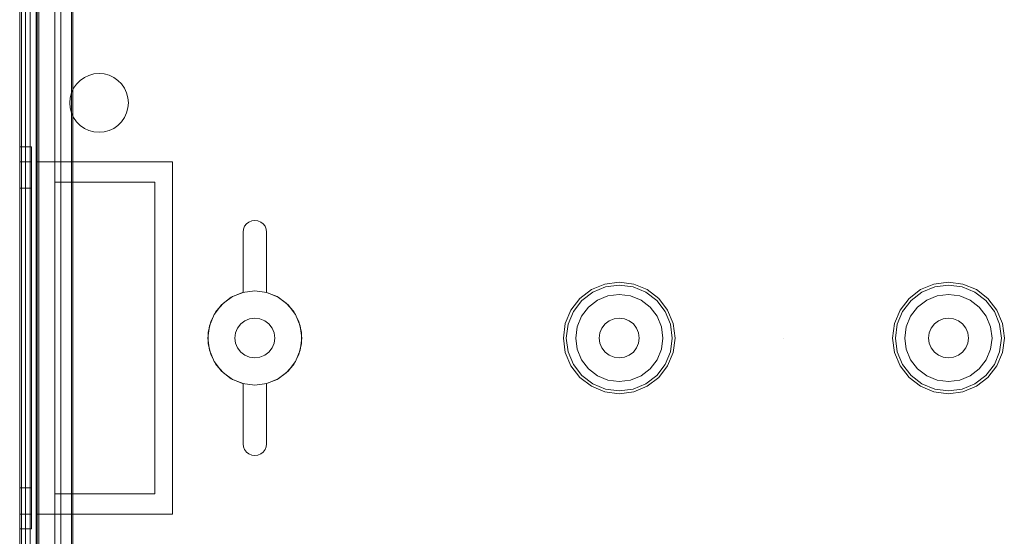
# Model space of a CAD drawing. Extents: x -743 to 300, y 62 to 1112.
# Tile 152 of 179: x 165.912 to 167.221, y 607.507 to 608.194. Entities that reach past the tile are written whole.
import ezdxf

# ---------------------------------------------------------------- set-up
doc = ezdxf.new("R2010")
doc.units = 0
doc.layers.get('0').update_dxf_attribs({"lineweight": 13})
doc.layers.add('ConnectionPoints-A06CPVAWL0', color=7, linetype='Continuous', lineweight=50)

# ---------------------------------------------------------------- blocks, each defined once
blk = doc.blocks.new('Referenz-A06CPVAYL0')
at = {"color": 9, "linetype": 'ByBlock', "lineweight": 13, "ltscale": 0.13, "true_color": 0xc1c9c4}
for p, q in [((165.9122, 609.0599), (165.9122, 606.4818)), ((165.9122, 606.4818), (165.9122, 609.0599)), ((165.934, 606.4818), (165.934, 609.0599)), ((165.9356, 608.0052), (165.9356, 609.0599)), ((165.9122, 608.974), (165.9122, 607.7708)), ((165.9122, 607.7708), (165.9122, 608.974)), ((165.92, 607.7708), (165.92, 608.974)), ((165.92, 608.974), (165.92, 607.7708)), ((165.9122, 608.9662), (165.9122, 607.7708)), ((165.9122, 606.5755), (165.9122, 608.9662)), ((165.92, 607.7708), (165.92, 608.9662)), ((165.92, 606.5755), (165.92, 608.9662)), ((165.934, 608.9224), (165.934, 606.6193)), ((165.959, 606.6193), (165.959, 608.9224)), ((165.959, 608.8021), (165.959, 607.9779)), ((165.9809, 608.8021), (165.9809, 608.0967)), ((165.9809, 608.0967), (165.9809, 608.8021)), ((165.9925, 608.1133), (165.9981, 608.1172)), ((165.9981, 608.1172), (165.9925, 608.1133)), ((165.9981, 608.1172), (166.0042, 608.12)), ((166.0042, 608.12), (165.9981, 608.1172)), ((166.0042, 608.12), (166.0108, 608.1218)), ((166.0108, 608.1218), (166.0042, 608.12)), ((166.0108, 608.1218), (166.0176, 608.1224)), ((166.0176, 608.1224), (166.0108, 608.1218)), ((166.0176, 608.1224), (166.0244, 608.1218)), ((166.0244, 608.1218), (166.0176, 608.1224)), ((166.0244, 608.1218), (166.031, 608.1201)), ((166.031, 608.1201), (166.0244, 608.1218)), ((166.031, 608.1201), (166.0371, 608.1172)), ((166.0371, 608.1172), (166.031, 608.1201)), ((166.0371, 608.1172), (166.0427, 608.1133)), ((166.0427, 608.1133), (166.0371, 608.1172)), ((165.9838, 608.1028), (165.9877, 608.1084)), ((165.9877, 608.1084), (165.9838, 608.1028)), ((165.9877, 608.1084), (165.9925, 608.1133)), ((165.9925, 608.1133), (165.9877, 608.1084)), ((166.0427, 608.1133), (166.0475, 608.1085)), ((166.0475, 608.1085), (166.0427, 608.1133)), ((166.0475, 608.1085), (166.0515, 608.1029)), ((166.0515, 608.1029), (166.0475, 608.1085)), ((165.9809, 608.0967), (165.9792, 608.0901)), ((165.9792, 608.0901), (165.9809, 608.0967)), ((165.9809, 608.0967), (165.9838, 608.1028)), ((165.9838, 608.1028), (165.9809, 608.0967)), ((165.9809, 608.0967), (165.9809, 608.0967)), ((166.0515, 608.1029), (166.0543, 608.0967)), ((166.0543, 608.0967), (166.0515, 608.1029)), ((166.0543, 608.0967), (166.0561, 608.0901)), ((166.0561, 608.0901), (166.0543, 608.0967)), ((165.9792, 608.0901), (165.9786, 608.0833)), ((165.9786, 608.0833), (165.9792, 608.0901)), ((165.9786, 608.0833), (165.9792, 608.0766)), ((165.9792, 608.0766), (165.9786, 608.0833)), ((166.0561, 608.0901), (166.0567, 608.0833)), ((166.0567, 608.0833), (166.0561, 608.0901)), ((166.0567, 608.0833), (166.0561, 608.0766)), ((166.0561, 608.0766), (166.0567, 608.0833)), ((165.9792, 608.0766), (165.9809, 608.07)), ((165.9809, 608.07), (165.9792, 608.0766)), ((165.9838, 608.0638), (165.9809, 608.07)), ((165.9809, 608.07), (165.9809, 607.9779)), ((165.9809, 608.07), (165.9838, 608.0638)), ((165.9809, 607.9779), (165.9809, 608.07)), ((165.9809, 608.07), (165.9809, 608.07)), ((166.0543, 608.07), (166.0515, 608.0638)), ((166.0515, 608.0638), (166.0543, 608.07)), ((166.0561, 608.0766), (166.0543, 608.07)), ((166.0543, 608.07), (166.0561, 608.0766)), ((165.9877, 608.0583), (165.9838, 608.0638)), ((165.9838, 608.0638), (165.9877, 608.0583)), ((165.9925, 608.0534), (165.9877, 608.0583)), ((165.9877, 608.0583), (165.9925, 608.0534)), ((165.9981, 608.0495), (165.9925, 608.0534)), ((165.9925, 608.0534), (165.9981, 608.0495)), ((166.0427, 608.0534), (166.0371, 608.0495)), ((166.0371, 608.0495), (166.0427, 608.0534)), ((166.0475, 608.0582), (166.0427, 608.0534)), ((166.0427, 608.0534), (166.0475, 608.0582)), ((166.0515, 608.0638), (166.0475, 608.0582)), ((166.0475, 608.0582), (166.0515, 608.0638)), ((166.0042, 608.0466), (165.9981, 608.0495)), ((165.9981, 608.0495), (166.0042, 608.0466)), ((166.0108, 608.0449), (166.0042, 608.0466)), ((166.0042, 608.0466), (166.0108, 608.0449)), ((166.0176, 608.0443), (166.0108, 608.0449)), ((166.0108, 608.0449), (166.0176, 608.0443)), ((166.0244, 608.0449), (166.0176, 608.0443)), ((166.0176, 608.0443), (166.0244, 608.0449)), ((166.031, 608.0466), (166.0244, 608.0449)), ((166.0244, 608.0449), (166.031, 608.0466)), ((166.0371, 608.0495), (166.031, 608.0466)), ((166.031, 608.0466), (166.0371, 608.0495)), ((165.9122, 608.0248), (165.9122, 608.0161)), ((165.9278, 608.0248), (165.9122, 608.0248)), ((165.9122, 608.0161), (165.9122, 608.0248)), ((165.9122, 608.0161), (165.9122, 607.9907)), ((165.9122, 607.9907), (165.9122, 608.0161)), ((165.9278, 608.0161), (165.9278, 608.0248)), ((165.9278, 608.0161), (165.9278, 608.0248)), ((165.9278, 607.9907), (165.9278, 608.0161)), ((165.9278, 607.9907), (165.9278, 608.0161)), ((165.9122, 608.0049), (165.9122, 607.9969)), ((165.9278, 608.0049), (165.9122, 608.0049)), ((165.9122, 607.9969), (165.9122, 608.0049)), ((165.9278, 607.9969), (165.9278, 608.0049)), ((165.9278, 607.9969), (165.9278, 608.0049)), ((165.9356, 608.0052), (166.0254, 608.0052)), ((165.9356, 607.7708), (165.9356, 608.0052)), ((165.9356, 608.0052), (165.9356, 608.0052)), ((165.9356, 608.0052), (166.0254, 608.0052)), ((165.9356, 607.7708), (165.9356, 608.0052)), ((166.0254, 608.0052), (166.1153, 608.0052)), ((166.0254, 608.0052), (166.1153, 608.0052)), ((166.1153, 608.0052), (166.1153, 607.7708)), ((166.1153, 608.0052), (166.1153, 608.0052)), ((166.1153, 608.0052), (166.1153, 607.7708)), ((165.9122, 607.9969), (165.9122, 607.9735)), ((165.9122, 607.9735), (165.9122, 607.9969)), ((165.9122, 607.9907), (165.9122, 607.9504)), ((165.9122, 607.9504), (165.9122, 607.9907)), ((165.9278, 607.9735), (165.9278, 607.9969)), ((165.9278, 607.9735), (165.9278, 607.9969)), ((165.9278, 607.9504), (165.9278, 607.9907)), ((165.9278, 607.9504), (165.9278, 607.9907)), ((165.9122, 607.9735), (165.9122, 607.9364)), ((165.9122, 607.9364), (165.9122, 607.9735)), ((165.9278, 607.9364), (165.9278, 607.9735)), ((165.9278, 607.9364), (165.9278, 607.9735)), ((165.959, 607.9779), (165.959, 607.5638)), ((165.9809, 607.9779), (165.959, 607.9779)), ((165.959, 607.9779), (165.9809, 607.9779)), ((165.959, 607.9779), (165.959, 607.9779)), ((165.9809, 607.9779), (166.0918, 607.9779)), ((166.0254, 607.9779), (165.9809, 607.9779)), ((165.9809, 607.9779), (165.9809, 607.9779)), ((166.0918, 607.9779), (166.0254, 607.9779)), ((166.0918, 607.9779), (166.0918, 607.5638)), ((166.0918, 607.5638), (166.0918, 607.9779)), ((166.0918, 607.9779), (166.0918, 607.9779)), ((165.9122, 607.9701), (165.9122, 607.9633)), ((165.9278, 607.9701), (165.9122, 607.9701)), ((165.9122, 607.9633), (165.9122, 607.9701)), ((165.9122, 607.9633), (165.9122, 607.9434)), ((165.9122, 607.9434), (165.9122, 607.9633)), ((165.9278, 607.9633), (165.9278, 607.9701)), ((165.9278, 607.9633), (165.9278, 607.9701)), ((165.9278, 607.9434), (165.9278, 607.9633)), ((165.9278, 607.9434), (165.9278, 607.9633)), ((165.9122, 607.9504), (165.9122, 607.8978)), ((165.9122, 607.8978), (165.9122, 607.9504)), ((165.9278, 607.8978), (165.9278, 607.9504)), ((165.9278, 607.8978), (165.9278, 607.9504)), ((165.9122, 607.9434), (165.9122, 607.9117)), ((165.9122, 607.9117), (165.9122, 607.9434)), ((165.9122, 607.9364), (165.9122, 607.8879)), ((165.9122, 607.8879), (165.9122, 607.9364)), ((165.9278, 607.9117), (165.9278, 607.9434)), ((165.9278, 607.9117), (165.9278, 607.9434)), ((165.9278, 607.8879), (165.9278, 607.9364)), ((165.9278, 607.8879), (165.9278, 607.9364)), ((166.2111, 607.9193), (166.2136, 607.9225)), ((166.2136, 607.9225), (166.2111, 607.9193)), ((166.2136, 607.9225), (166.2168, 607.925)), ((166.2168, 607.925), (166.2136, 607.9225)), ((166.2168, 607.925), (166.2206, 607.9266)), ((166.2206, 607.9266), (166.2168, 607.925)), ((166.2206, 607.9266), (166.2247, 607.9271)), ((166.2247, 607.9271), (166.2206, 607.9266)), ((166.2247, 607.9271), (166.2287, 607.9266)), ((166.2287, 607.9266), (166.2247, 607.9271)), ((166.2287, 607.9266), (166.2325, 607.925)), ((166.2325, 607.925), (166.2287, 607.9266)), ((166.2325, 607.925), (166.2357, 607.9225)), ((166.2357, 607.9225), (166.2325, 607.925)), ((166.2357, 607.9225), (166.2382, 607.9193)), ((166.2382, 607.9193), (166.2357, 607.9225)), ((165.9122, 607.9117), (165.9122, 607.8705)), ((165.9122, 607.8705), (165.9122, 607.9117)), ((165.9278, 607.8705), (165.9278, 607.9117)), ((165.9278, 607.8705), (165.9278, 607.9117)), ((166.209, 607.9115), (166.2096, 607.9155)), ((166.2096, 607.9155), (166.209, 607.9115)), ((166.209, 607.8314), (166.209, 607.9115)), ((166.209, 607.9115), (166.209, 607.8314)), ((166.209, 607.9115), (166.209, 607.9115)), ((166.2096, 607.9155), (166.2111, 607.9193)), ((166.2111, 607.9193), (166.2096, 607.9155)), ((166.2382, 607.9193), (166.2398, 607.9155)), ((166.2398, 607.9155), (166.2382, 607.9193)), ((166.2398, 607.9155), (166.2403, 607.9115)), ((166.2403, 607.9115), (166.2398, 607.9155)), ((166.2403, 607.9115), (166.2403, 607.8314)), ((166.2403, 607.8314), (166.2403, 607.9115)), ((166.2403, 607.9115), (166.2403, 607.9115)), ((165.9122, 607.8978), (165.9122, 607.8366)), ((165.9122, 607.8366), (165.9122, 607.8978)), ((165.9278, 607.8366), (165.9278, 607.8978)), ((165.9278, 607.8366), (165.9278, 607.8978)), ((165.9122, 607.8879), (165.9122, 607.8314)), ((165.9122, 607.8314), (165.9122, 607.8879)), ((165.9278, 607.8314), (165.9278, 607.8879)), ((165.9278, 607.8314), (165.9278, 607.8879)), ((165.9122, 607.8705), (165.9122, 607.8224)), ((165.9122, 607.8224), (165.9122, 607.8705)), ((165.9278, 607.8224), (165.9278, 607.8705)), ((165.9278, 607.8224), (165.9278, 607.8705)), ((166.6898, 607.8425), (166.6719, 607.8351)), ((166.709, 607.8451), (166.6898, 607.8425)), ((166.7282, 607.8425), (166.709, 607.8451)), ((166.7461, 607.8351), (166.7282, 607.8425)), ((167.1273, 607.8425), (167.1094, 607.8351)), ((167.1465, 607.8451), (167.1273, 607.8425)), ((167.1657, 607.8425), (167.1465, 607.8451)), ((167.1836, 607.8351), (167.1657, 607.8425)), ((165.9122, 607.8366), (165.9122, 607.7708)), ((165.9122, 607.7708), (165.9122, 607.8366)), ((165.9122, 607.8314), (165.9122, 607.7708)), ((165.9122, 607.7708), (165.9122, 607.8314)), ((165.9278, 607.7708), (165.9278, 607.8366)), ((165.9278, 607.7708), (165.9278, 607.8366)), ((165.9278, 607.7708), (165.9278, 607.8314)), ((165.9278, 607.7708), (165.9278, 607.8314)), ((166.2085, 607.8312), (166.1934, 607.825)), ((166.2085, 607.8312), (166.1934, 607.825)), ((166.1951, 607.8259), (166.209, 607.8314)), ((166.209, 607.8314), (166.1951, 607.8259)), ((166.2247, 607.8333), (166.2085, 607.8312)), ((166.2247, 607.8333), (166.2085, 607.8312)), ((166.209, 607.8314), (166.209, 607.8314)), ((166.2408, 607.8312), (166.2247, 607.8333)), ((166.2408, 607.8312), (166.2247, 607.8333)), ((166.2403, 607.8314), (166.2542, 607.8259)), ((166.2542, 607.8259), (166.2403, 607.8314)), ((166.2403, 607.8314), (166.2403, 607.8314)), ((166.2559, 607.825), (166.2408, 607.8312)), ((166.2559, 607.825), (166.2408, 607.8312)), ((166.6719, 607.8351), (166.6566, 607.8233)), ((166.6593, 607.8206), (166.6738, 607.8318)), ((166.6738, 607.8318), (166.6908, 607.8388)), ((166.6908, 607.8388), (166.709, 607.8412)), ((166.709, 607.8288), (166.694, 607.8268)), ((166.709, 607.8288), (166.694, 607.8268)), ((166.709, 607.8412), (166.7273, 607.8388)), ((166.724, 607.8268), (166.709, 607.8288)), ((166.724, 607.8268), (166.709, 607.8288)), ((166.7273, 607.8388), (166.7442, 607.8318)), ((166.7442, 607.8318), (166.7588, 607.8206)), ((166.7615, 607.8233), (166.7461, 607.8351)), ((167.1094, 607.8351), (167.0941, 607.8233)), ((167.0968, 607.8206), (167.1113, 607.8318)), ((167.1113, 607.8318), (167.1283, 607.8388)), ((167.1283, 607.8388), (167.1465, 607.8412)), ((167.1465, 607.8288), (167.1315, 607.8268)), ((167.1465, 607.8288), (167.1315, 607.8268)), ((167.1465, 607.8412), (167.1648, 607.8388)), ((167.1615, 607.8268), (167.1465, 607.8288)), ((167.1615, 607.8268), (167.1465, 607.8288)), ((167.1648, 607.8388), (167.1817, 607.8318)), ((167.1817, 607.8318), (167.1963, 607.8206)), ((167.199, 607.8233), (167.1836, 607.8351)), ((165.9122, 607.8224), (165.9122, 607.7708)), ((165.9122, 607.7708), (165.9122, 607.8224)), ((165.9278, 607.7708), (165.9278, 607.8224)), ((165.9278, 607.7708), (165.9278, 607.8224)), ((166.173, 607.8061), (166.1829, 607.8173)), ((166.1829, 607.8173), (166.173, 607.8061)), ((166.1934, 607.825), (166.1805, 607.815)), ((166.1934, 607.825), (166.1805, 607.815)), ((166.1829, 607.8173), (166.1951, 607.8259)), ((166.1951, 607.8259), (166.1829, 607.8173)), ((166.2542, 607.8259), (166.2664, 607.8173)), ((166.2664, 607.8173), (166.2542, 607.8259)), ((166.2689, 607.815), (166.2559, 607.825)), ((166.2689, 607.815), (166.2559, 607.825)), ((166.2664, 607.8173), (166.2763, 607.8061)), ((166.2763, 607.8061), (166.2664, 607.8173)), ((166.6566, 607.8233), (166.6448, 607.808)), ((166.6481, 607.806), (166.6593, 607.8206)), ((166.6801, 607.821), (166.668, 607.8118)), ((166.6801, 607.821), (166.668, 607.8118)), ((166.694, 607.8268), (166.6801, 607.821)), ((166.694, 607.8268), (166.6801, 607.821)), ((166.738, 607.821), (166.724, 607.8268)), ((166.738, 607.821), (166.724, 607.8268)), ((166.75, 607.8118), (166.738, 607.821)), ((166.75, 607.8118), (166.738, 607.821)), ((166.7588, 607.8206), (166.77, 607.806)), ((166.7733, 607.808), (166.7615, 607.8233)), ((167.0941, 607.8233), (167.0823, 607.808)), ((167.0856, 607.806), (167.0968, 607.8206)), ((167.1176, 607.821), (167.1055, 607.8118)), ((167.1176, 607.821), (167.1055, 607.8118)), ((167.1315, 607.8268), (167.1176, 607.821)), ((167.1315, 607.8268), (167.1176, 607.821)), ((167.1755, 607.821), (167.1615, 607.8268)), ((167.1755, 607.821), (167.1615, 607.8268)), ((167.1875, 607.8118), (167.1755, 607.821)), ((167.1875, 607.8118), (167.1755, 607.821)), ((167.1963, 607.8206), (167.2075, 607.806)), ((167.2108, 607.808), (167.199, 607.8233)), ((166.1662, 607.7928), (166.173, 607.8061)), ((166.173, 607.8061), (166.1662, 607.7928)), ((166.1805, 607.815), (166.1705, 607.8021)), ((166.1805, 607.815), (166.1705, 607.8021)), ((166.2788, 607.8021), (166.2689, 607.815)), ((166.2788, 607.8021), (166.2689, 607.815)), ((166.2763, 607.8061), (166.2832, 607.7928)), ((166.2832, 607.7928), (166.2763, 607.8061)), ((166.6448, 607.808), (166.6373, 607.7901)), ((166.641, 607.7891), (166.6481, 607.806)), ((166.668, 607.8118), (166.6588, 607.7998)), ((166.668, 607.8118), (166.6588, 607.7998)), ((166.7592, 607.7998), (166.75, 607.8118)), ((166.7592, 607.7998), (166.75, 607.8118)), ((166.77, 607.806), (166.777, 607.7891)), ((166.7807, 607.7901), (166.7733, 607.808)), ((167.0823, 607.808), (167.0748, 607.7901)), ((167.0785, 607.7891), (167.0856, 607.806)), ((167.1055, 607.8118), (167.0963, 607.7998)), ((167.1055, 607.8118), (167.0963, 607.7998)), ((167.1967, 607.7998), (167.1875, 607.8118)), ((167.1967, 607.7998), (167.1875, 607.8118)), ((167.2075, 607.806), (167.2145, 607.7891)), ((167.2182, 607.7901), (167.2108, 607.808)), ((166.1626, 607.7783), (166.1662, 607.7928)), ((166.1662, 607.7928), (166.1626, 607.7783)), ((166.1705, 607.8021), (166.1643, 607.787)), ((166.1705, 607.8021), (166.1643, 607.787)), ((166.2059, 607.7896), (166.2017, 607.7841)), ((166.2017, 607.7841), (166.2059, 607.7896)), ((166.2114, 607.7938), (166.2059, 607.7896)), ((166.2059, 607.7896), (166.2114, 607.7938)), ((166.2178, 607.7965), (166.2114, 607.7938)), ((166.2114, 607.7938), (166.2178, 607.7965)), ((166.2247, 607.7974), (166.2178, 607.7965)), ((166.2178, 607.7965), (166.2247, 607.7974)), ((166.2315, 607.7965), (166.2247, 607.7974)), ((166.2247, 607.7974), (166.2315, 607.7965)), ((166.2379, 607.7938), (166.2315, 607.7965)), ((166.2315, 607.7965), (166.2379, 607.7938)), ((166.2434, 607.7896), (166.2379, 607.7938)), ((166.2379, 607.7938), (166.2434, 607.7896)), ((166.2477, 607.7841), (166.2434, 607.7896)), ((166.2434, 607.7896), (166.2477, 607.7841)), ((166.285, 607.787), (166.2788, 607.8021)), ((166.285, 607.787), (166.2788, 607.8021)), ((166.2832, 607.7928), (166.2867, 607.7783)), ((166.2867, 607.7783), (166.2832, 607.7928)), ((166.6373, 607.7901), (166.6348, 607.7708)), ((166.6588, 607.7998), (166.653, 607.7858)), ((166.6588, 607.7998), (166.653, 607.7858)), ((166.6903, 607.7896), (166.686, 607.7841)), ((166.686, 607.7841), (166.6903, 607.7896)), ((166.6958, 607.7938), (166.6903, 607.7896)), ((166.6903, 607.7896), (166.6958, 607.7938)), ((166.7022, 607.7965), (166.6958, 607.7938)), ((166.6958, 607.7938), (166.7022, 607.7965)), ((166.709, 607.7974), (166.7022, 607.7965)), ((166.7022, 607.7965), (166.709, 607.7974)), ((166.7159, 607.7965), (166.709, 607.7974)), ((166.709, 607.7974), (166.7159, 607.7965)), ((166.7223, 607.7938), (166.7159, 607.7965)), ((166.7159, 607.7965), (166.7223, 607.7938)), ((166.7278, 607.7896), (166.7223, 607.7938)), ((166.7223, 607.7938), (166.7278, 607.7896)), ((166.732, 607.7841), (166.7278, 607.7896)), ((166.7278, 607.7896), (166.732, 607.7841)), ((166.765, 607.7858), (166.7592, 607.7998)), ((166.765, 607.7858), (166.7592, 607.7998)), ((166.7833, 607.7708), (166.7807, 607.7901)), ((167.0748, 607.7901), (167.0723, 607.7708)), ((167.0963, 607.7998), (167.0905, 607.7858)), ((167.0963, 607.7998), (167.0905, 607.7858)), ((167.1278, 607.7896), (167.1235, 607.7841)), ((167.1235, 607.7841), (167.1278, 607.7896)), ((167.1333, 607.7938), (167.1278, 607.7896)), ((167.1278, 607.7896), (167.1333, 607.7938)), ((167.1397, 607.7965), (167.1333, 607.7938)), ((167.1333, 607.7938), (167.1397, 607.7965)), ((167.1465, 607.7974), (167.1397, 607.7965)), ((167.1397, 607.7965), (167.1465, 607.7974)), ((167.1534, 607.7965), (167.1465, 607.7974)), ((167.1465, 607.7974), (167.1534, 607.7965)), ((167.1598, 607.7938), (167.1534, 607.7965)), ((167.1534, 607.7965), (167.1598, 607.7938)), ((167.1653, 607.7896), (167.1598, 607.7938)), ((167.1598, 607.7938), (167.1653, 607.7896)), ((167.1695, 607.7841), (167.1653, 607.7896)), ((167.1653, 607.7896), (167.1695, 607.7841)), ((167.2025, 607.7858), (167.1967, 607.7998)), ((167.2025, 607.7858), (167.1967, 607.7998)), ((167.2208, 607.7708), (167.2182, 607.7901)), ((166.1643, 607.787), (166.1622, 607.7708)), ((166.1643, 607.787), (166.1622, 607.7708)), ((166.1626, 607.7634), (166.1626, 607.7783)), ((166.1626, 607.7783), (166.1626, 607.7634)), ((166.199, 607.7777), (166.1981, 607.7708)), ((166.1981, 607.7708), (166.199, 607.7777)), ((166.2017, 607.7841), (166.199, 607.7777)), ((166.199, 607.7777), (166.2017, 607.7841)), ((166.2503, 607.7777), (166.2477, 607.7841)), ((166.2477, 607.7841), (166.2503, 607.7777)), ((166.2512, 607.7708), (166.2503, 607.7777)), ((166.2503, 607.7777), (166.2512, 607.7708)), ((166.2872, 607.7708), (166.285, 607.787)), ((166.2872, 607.7708), (166.285, 607.787)), ((166.2867, 607.7783), (166.2867, 607.7634)), ((166.2867, 607.7634), (166.2867, 607.7783)), ((166.6386, 607.7708), (166.641, 607.7891)), ((166.653, 607.7858), (166.6511, 607.7708)), ((166.653, 607.7858), (166.6511, 607.7708)), ((166.6834, 607.7777), (166.6825, 607.7708)), ((166.6825, 607.7708), (166.6834, 607.7777)), ((166.686, 607.7841), (166.6834, 607.7777)), ((166.6834, 607.7777), (166.686, 607.7841)), ((166.7347, 607.7777), (166.732, 607.7841)), ((166.732, 607.7841), (166.7347, 607.7777)), ((166.7356, 607.7708), (166.7347, 607.7777)), ((166.7347, 607.7777), (166.7356, 607.7708)), ((166.767, 607.7708), (166.765, 607.7858)), ((166.767, 607.7708), (166.765, 607.7858)), ((166.777, 607.7891), (166.7794, 607.7708)), ((167.0761, 607.7708), (167.0785, 607.7891)), ((167.0905, 607.7858), (167.0886, 607.7708)), ((167.0905, 607.7858), (167.0886, 607.7708)), ((167.1209, 607.7777), (167.12, 607.7708)), ((167.12, 607.7708), (167.1209, 607.7777)), ((167.1235, 607.7841), (167.1209, 607.7777)), ((167.1209, 607.7777), (167.1235, 607.7841)), ((167.1722, 607.7777), (167.1695, 607.7841)), ((167.1695, 607.7841), (167.1722, 607.7777)), ((167.1731, 607.7708), (167.1722, 607.7777)), ((167.1722, 607.7777), (167.1731, 607.7708)), ((167.2045, 607.7708), (167.2025, 607.7858)), ((167.2045, 607.7708), (167.2025, 607.7858)), ((167.2145, 607.7891), (167.2169, 607.7708)), ((165.9122, 607.7708), (165.9122, 606.5755)), ((165.9122, 607.7708), (165.9122, 606.5677)), ((165.9122, 607.7708), (165.9122, 607.7193)), ((165.9122, 607.7708), (165.9122, 607.7103)), ((165.9122, 607.7708), (165.9122, 607.7051)), ((165.9122, 606.5677), (165.9122, 607.7708)), ((165.9122, 607.7193), (165.9122, 607.7708)), ((165.9122, 607.7103), (165.9122, 607.7708)), ((165.9122, 607.7051), (165.9122, 607.7708)), ((165.92, 606.5755), (165.92, 607.7708)), ((165.92, 606.5677), (165.92, 607.7708)), ((165.92, 607.7708), (165.92, 606.5677)), ((165.9278, 607.7193), (165.9278, 607.7708)), ((165.9278, 607.7103), (165.9278, 607.7708)), ((165.9278, 607.7051), (165.9278, 607.7708)), ((165.9278, 607.7193), (165.9278, 607.7708)), ((165.9278, 607.7103), (165.9278, 607.7708)), ((165.9278, 607.7051), (165.9278, 607.7708)), ((165.9356, 607.5365), (165.9356, 607.7708)), ((165.9356, 607.5365), (165.9356, 607.7708)), ((166.1153, 607.7708), (166.1153, 607.5365)), ((166.1153, 607.7708), (166.1153, 607.5365)), ((166.1622, 607.7708), (166.1643, 607.7547)), ((166.1622, 607.7708), (166.1643, 607.7547)), ((166.1662, 607.7489), (166.1626, 607.7634)), ((166.1626, 607.7634), (166.1662, 607.7489)), ((166.1981, 607.7708), (166.199, 607.764)), ((166.199, 607.764), (166.1981, 607.7708)), ((166.199, 607.764), (166.2017, 607.7576)), ((166.2017, 607.7576), (166.199, 607.764)), ((166.2477, 607.7576), (166.2503, 607.764)), ((166.2503, 607.764), (166.2477, 607.7576)), ((166.2503, 607.764), (166.2512, 607.7708)), ((166.2512, 607.7708), (166.2503, 607.764)), ((166.2867, 607.7634), (166.2832, 607.7489)), ((166.2832, 607.7489), (166.2867, 607.7634)), ((166.285, 607.7547), (166.2872, 607.7708)), ((166.285, 607.7547), (166.2872, 607.7708)), ((166.6348, 607.7708), (166.6373, 607.7516)), ((166.641, 607.7526), (166.6386, 607.7708)), ((166.6511, 607.7708), (166.653, 607.7558)), ((166.6511, 607.7708), (166.653, 607.7558)), ((166.6825, 607.7708), (166.6834, 607.764)), ((166.6834, 607.764), (166.6825, 607.7708)), ((166.6834, 607.764), (166.686, 607.7576)), ((166.686, 607.7576), (166.6834, 607.764)), ((166.732, 607.7576), (166.7347, 607.764)), ((166.7347, 607.764), (166.732, 607.7576)), ((166.7347, 607.764), (166.7356, 607.7708)), ((166.7356, 607.7708), (166.7347, 607.764)), ((166.765, 607.7558), (166.767, 607.7708)), ((166.765, 607.7558), (166.767, 607.7708)), ((166.7794, 607.7708), (166.777, 607.7526)), ((166.7807, 607.7516), (166.7833, 607.7708)), ((167.0723, 607.7708), (167.0748, 607.7516)), ((167.0785, 607.7526), (167.0761, 607.7708)), ((167.0886, 607.7708), (167.0905, 607.7558)), ((167.0886, 607.7708), (167.0905, 607.7558)), ((167.12, 607.7708), (167.1209, 607.764)), ((167.1209, 607.764), (167.12, 607.7708)), ((167.1209, 607.764), (167.1235, 607.7576)), ((167.1235, 607.7576), (167.1209, 607.764)), ((167.1695, 607.7576), (167.1722, 607.764)), ((167.1722, 607.764), (167.1695, 607.7576)), ((167.1722, 607.764), (167.1731, 607.7708)), ((167.1731, 607.7708), (167.1722, 607.764)), ((167.2025, 607.7558), (167.2045, 607.7708)), ((167.2025, 607.7558), (167.2045, 607.7708)), ((167.2169, 607.7708), (167.2145, 607.7526)), ((167.2182, 607.7516), (167.2208, 607.7708)), ((166.1643, 607.7547), (166.1705, 607.7396)), ((166.1643, 607.7547), (166.1705, 607.7396)), ((166.2017, 607.7576), (166.2059, 607.7521)), ((166.2059, 607.7521), (166.2017, 607.7576)), ((166.2059, 607.7521), (166.2114, 607.7478)), ((166.2114, 607.7478), (166.2059, 607.7521)), ((166.2379, 607.7478), (166.2434, 607.7521)), ((166.2434, 607.7521), (166.2379, 607.7478)), ((166.2434, 607.7521), (166.2477, 607.7576)), ((166.2477, 607.7576), (166.2434, 607.7521)), ((166.2788, 607.7396), (166.285, 607.7547)), ((166.2788, 607.7396), (166.285, 607.7547)), ((166.6373, 607.7516), (166.6448, 607.7337)), ((166.6481, 607.7356), (166.641, 607.7526)), ((166.653, 607.7558), (166.6588, 607.7419)), ((166.653, 607.7558), (166.6588, 607.7419)), ((166.686, 607.7576), (166.6903, 607.7521)), ((166.6903, 607.7521), (166.686, 607.7576)), ((166.6903, 607.7521), (166.6958, 607.7478)), ((166.6958, 607.7478), (166.6903, 607.7521)), ((166.7223, 607.7478), (166.7278, 607.7521)), ((166.7278, 607.7521), (166.7223, 607.7478)), ((166.7278, 607.7521), (166.732, 607.7576)), ((166.732, 607.7576), (166.7278, 607.7521)), ((166.7592, 607.7419), (166.765, 607.7558)), ((166.7592, 607.7419), (166.765, 607.7558)), ((166.777, 607.7526), (166.77, 607.7356)), ((166.7733, 607.7337), (166.7807, 607.7516)), ((167.0748, 607.7516), (167.0823, 607.7337)), ((167.0856, 607.7356), (167.0785, 607.7526)), ((167.0905, 607.7558), (167.0963, 607.7419)), ((167.0905, 607.7558), (167.0963, 607.7419)), ((167.1235, 607.7576), (167.1278, 607.7521)), ((167.1278, 607.7521), (167.1235, 607.7576)), ((167.1278, 607.7521), (167.1333, 607.7478)), ((167.1333, 607.7478), (167.1278, 607.7521)), ((167.1598, 607.7478), (167.1653, 607.7521)), ((167.1653, 607.7521), (167.1598, 607.7478)), ((167.1653, 607.7521), (167.1695, 607.7576)), ((167.1695, 607.7576), (167.1653, 607.7521)), ((167.1967, 607.7419), (167.2025, 607.7558)), ((167.1967, 607.7419), (167.2025, 607.7558)), ((167.2145, 607.7526), (167.2075, 607.7356)), ((167.2108, 607.7337), (167.2182, 607.7516)), ((166.173, 607.7356), (166.1662, 607.7489)), ((166.1662, 607.7489), (166.173, 607.7356)), ((166.1705, 607.7396), (166.1805, 607.7267)), ((166.1705, 607.7396), (166.1805, 607.7267)), ((166.2114, 607.7478), (166.2178, 607.7452)), ((166.2178, 607.7452), (166.2114, 607.7478)), ((166.2178, 607.7452), (166.2247, 607.7443)), ((166.2247, 607.7443), (166.2178, 607.7452)), ((166.2247, 607.7443), (166.2315, 607.7452)), ((166.2315, 607.7452), (166.2247, 607.7443)), ((166.2315, 607.7452), (166.2379, 607.7478)), ((166.2379, 607.7478), (166.2315, 607.7452)), ((166.2689, 607.7267), (166.2788, 607.7396)), ((166.2689, 607.7267), (166.2788, 607.7396)), ((166.2832, 607.7489), (166.2763, 607.7356)), ((166.2763, 607.7356), (166.2832, 607.7489)), ((166.6588, 607.7419), (166.668, 607.7299)), ((166.6588, 607.7419), (166.668, 607.7299)), ((166.6958, 607.7478), (166.7022, 607.7452)), ((166.7022, 607.7452), (166.6958, 607.7478)), ((166.7022, 607.7452), (166.709, 607.7443)), ((166.709, 607.7443), (166.7022, 607.7452)), ((166.709, 607.7443), (166.7159, 607.7452)), ((166.7159, 607.7452), (166.709, 607.7443)), ((166.7159, 607.7452), (166.7223, 607.7478)), ((166.7223, 607.7478), (166.7159, 607.7452)), ((166.75, 607.7299), (166.7592, 607.7419)), ((166.75, 607.7299), (166.7592, 607.7419)), ((167.0963, 607.7419), (167.1055, 607.7299)), ((167.0963, 607.7419), (167.1055, 607.7299)), ((167.1333, 607.7478), (167.1397, 607.7452)), ((167.1397, 607.7452), (167.1333, 607.7478)), ((167.1397, 607.7452), (167.1465, 607.7443)), ((167.1465, 607.7443), (167.1397, 607.7452)), ((167.1465, 607.7443), (167.1534, 607.7452)), ((167.1534, 607.7452), (167.1465, 607.7443)), ((167.1534, 607.7452), (167.1598, 607.7478)), ((167.1598, 607.7478), (167.1534, 607.7452)), ((167.1875, 607.7299), (167.1967, 607.7419)), ((167.1875, 607.7299), (167.1967, 607.7419)), ((166.1829, 607.7244), (166.173, 607.7356)), ((166.173, 607.7356), (166.1829, 607.7244)), ((166.1805, 607.7267), (166.1934, 607.7167)), ((166.1805, 607.7267), (166.1934, 607.7167)), ((166.1951, 607.7158), (166.1829, 607.7244)), ((166.1829, 607.7244), (166.1951, 607.7158)), ((166.2664, 607.7244), (166.2542, 607.7158)), ((166.2542, 607.7158), (166.2664, 607.7244)), ((166.2559, 607.7167), (166.2689, 607.7267)), ((166.2559, 607.7167), (166.2689, 607.7267)), ((166.2763, 607.7356), (166.2664, 607.7244)), ((166.2664, 607.7244), (166.2763, 607.7356)), ((166.6448, 607.7337), (166.6566, 607.7184)), ((166.6593, 607.7211), (166.6481, 607.7356)), ((166.668, 607.7299), (166.6801, 607.7206)), ((166.668, 607.7299), (166.6801, 607.7206)), ((166.738, 607.7206), (166.75, 607.7299)), ((166.738, 607.7206), (166.75, 607.7299)), ((166.77, 607.7356), (166.7588, 607.7211)), ((166.7615, 607.7184), (166.7733, 607.7337)), ((167.0823, 607.7337), (167.0941, 607.7184)), ((167.0968, 607.7211), (167.0856, 607.7356)), ((167.1055, 607.7299), (167.1176, 607.7206)), ((167.1055, 607.7299), (167.1176, 607.7206)), ((167.1755, 607.7206), (167.1875, 607.7299)), ((167.1755, 607.7206), (167.1875, 607.7299)), ((167.2075, 607.7356), (167.1963, 607.7211)), ((167.199, 607.7184), (167.2108, 607.7337)), ((165.9122, 607.7193), (165.9122, 607.6712)), ((165.9122, 607.6712), (165.9122, 607.7193)), ((165.9278, 607.6712), (165.9278, 607.7193)), ((165.9278, 607.6712), (165.9278, 607.7193)), ((166.1934, 607.7167), (166.2085, 607.7105)), ((166.1934, 607.7167), (166.2085, 607.7105)), ((166.209, 607.7103), (166.1951, 607.7158)), ((166.1951, 607.7158), (166.209, 607.7103)), ((166.2542, 607.7158), (166.2403, 607.7103)), ((166.2403, 607.7103), (166.2542, 607.7158)), ((166.2408, 607.7105), (166.2559, 607.7167)), ((166.2408, 607.7105), (166.2559, 607.7167)), ((166.6566, 607.7184), (166.6719, 607.7066)), ((166.6738, 607.7099), (166.6593, 607.7211)), ((166.6801, 607.7206), (166.694, 607.7149)), ((166.6801, 607.7206), (166.694, 607.7149)), ((166.694, 607.7149), (166.709, 607.7129)), ((166.694, 607.7149), (166.709, 607.7129)), ((166.709, 607.7129), (166.724, 607.7149)), ((166.709, 607.7129), (166.724, 607.7149)), ((166.724, 607.7149), (166.738, 607.7206)), ((166.724, 607.7149), (166.738, 607.7206)), ((166.7588, 607.7211), (166.7442, 607.7099)), ((166.7461, 607.7066), (166.7615, 607.7184)), ((167.0941, 607.7184), (167.1094, 607.7066)), ((167.1113, 607.7099), (167.0968, 607.7211)), ((167.1176, 607.7206), (167.1315, 607.7149)), ((167.1176, 607.7206), (167.1315, 607.7149)), ((167.1315, 607.7149), (167.1465, 607.7129)), ((167.1315, 607.7149), (167.1465, 607.7129)), ((167.1465, 607.7129), (167.1615, 607.7149)), ((167.1465, 607.7129), (167.1615, 607.7149)), ((167.1615, 607.7149), (167.1755, 607.7206)), ((167.1615, 607.7149), (167.1755, 607.7206)), ((167.1963, 607.7211), (167.1817, 607.7099)), ((167.1836, 607.7066), (167.199, 607.7184)), ((165.9122, 607.7103), (165.9122, 607.6538)), ((165.9122, 607.6538), (165.9122, 607.7103)), ((165.9122, 607.7051), (165.9122, 607.6439)), ((165.9122, 607.6439), (165.9122, 607.7051)), ((165.9278, 607.6538), (165.9278, 607.7103)), ((165.9278, 607.6538), (165.9278, 607.7103)), ((165.9278, 607.6439), (165.9278, 607.7051)), ((165.9278, 607.6439), (165.9278, 607.7051)), ((166.2085, 607.7105), (166.2247, 607.7083)), ((166.2085, 607.7105), (166.2247, 607.7083)), ((166.209, 607.6302), (166.209, 607.7103)), ((166.209, 607.7103), (166.209, 607.6302)), ((166.209, 607.7103), (166.209, 607.7103)), ((166.2247, 607.7083), (166.2408, 607.7105)), ((166.2247, 607.7083), (166.2408, 607.7105)), ((166.2403, 607.7103), (166.2403, 607.6302)), ((166.2403, 607.6302), (166.2403, 607.7103)), ((166.2403, 607.7103), (166.2403, 607.7103)), ((166.6719, 607.7066), (166.6898, 607.6992)), ((166.6908, 607.7028), (166.6738, 607.7099)), ((166.6898, 607.6992), (166.709, 607.6966)), ((166.709, 607.7004), (166.6908, 607.7028)), ((166.7273, 607.7028), (166.709, 607.7004)), ((166.709, 607.6966), (166.7282, 607.6992)), ((166.7442, 607.7099), (166.7273, 607.7028)), ((166.7282, 607.6992), (166.7461, 607.7066)), ((167.1094, 607.7066), (167.1273, 607.6992)), ((167.1283, 607.7028), (167.1113, 607.7099)), ((167.1273, 607.6992), (167.1465, 607.6966)), ((167.1465, 607.7004), (167.1283, 607.7028)), ((167.1648, 607.7028), (167.1465, 607.7004)), ((167.1465, 607.6966), (167.1657, 607.6992)), ((167.1817, 607.7099), (167.1648, 607.7028)), ((167.1657, 607.6992), (167.1836, 607.7066)), ((165.9122, 607.6712), (165.9122, 607.63)), ((165.9122, 607.63), (165.9122, 607.6712)), ((165.9278, 607.63), (165.9278, 607.6712)), ((165.9278, 607.63), (165.9278, 607.6712)), ((165.9122, 607.6538), (165.9122, 607.6053)), ((165.9122, 607.6053), (165.9122, 607.6538)), ((165.9278, 607.6053), (165.9278, 607.6538)), ((165.9278, 607.6053), (165.9278, 607.6538)), ((165.9122, 607.6439), (165.9122, 607.5913)), ((165.9122, 607.5913), (165.9122, 607.6439)), ((165.9278, 607.5913), (165.9278, 607.6439)), ((165.9278, 607.5913), (165.9278, 607.6439)), ((165.9122, 607.63), (165.9122, 607.5983)), ((165.9122, 607.5983), (165.9122, 607.63)), ((165.9278, 607.5983), (165.9278, 607.63)), ((165.9278, 607.5983), (165.9278, 607.63)), ((166.2096, 607.6262), (166.209, 607.6302)), ((166.209, 607.6302), (166.2096, 607.6262)), ((166.209, 607.6302), (166.209, 607.6302)), ((166.2111, 607.6224), (166.2096, 607.6262)), ((166.2096, 607.6262), (166.2111, 607.6224)), ((166.2136, 607.6192), (166.2111, 607.6224)), ((166.2111, 607.6224), (166.2136, 607.6192)), ((166.2382, 607.6224), (166.2357, 607.6192)), ((166.2357, 607.6192), (166.2382, 607.6224)), ((166.2398, 607.6262), (166.2382, 607.6224)), ((166.2382, 607.6224), (166.2398, 607.6262)), ((166.2403, 607.6302), (166.2398, 607.6262)), ((166.2398, 607.6262), (166.2403, 607.6302)), ((166.2403, 607.6302), (166.2403, 607.6302)), ((166.2168, 607.6167), (166.2136, 607.6192)), ((166.2136, 607.6192), (166.2168, 607.6167)), ((166.2206, 607.6151), (166.2168, 607.6167)), ((166.2168, 607.6167), (166.2206, 607.6151)), ((166.2247, 607.6146), (166.2206, 607.6151)), ((166.2206, 607.6151), (166.2247, 607.6146)), ((166.2287, 607.6151), (166.2247, 607.6146)), ((166.2247, 607.6146), (166.2287, 607.6151)), ((166.2325, 607.6167), (166.2287, 607.6151)), ((166.2287, 607.6151), (166.2325, 607.6167)), ((166.2357, 607.6192), (166.2325, 607.6167)), ((166.2325, 607.6167), (166.2357, 607.6192)), ((165.9122, 607.6053), (165.9122, 607.5681)), ((165.9122, 607.5681), (165.9122, 607.6053)), ((165.9122, 607.5983), (165.9122, 607.5784)), ((165.9122, 607.5784), (165.9122, 607.5983)), ((165.9278, 607.5681), (165.9278, 607.6053)), ((165.9278, 607.5681), (165.9278, 607.6053)), ((165.9278, 607.5784), (165.9278, 607.5983)), ((165.9278, 607.5784), (165.9278, 607.5983)), ((165.9122, 607.5913), (165.9122, 607.551)), ((165.9122, 607.551), (165.9122, 607.5913)), ((165.9278, 607.551), (165.9278, 607.5913)), ((165.9278, 607.551), (165.9278, 607.5913)), ((165.9122, 607.5784), (165.9122, 607.5716)), ((165.9122, 607.5716), (165.9122, 607.5784)), ((165.9122, 607.5716), (165.9278, 607.5716)), ((165.9122, 607.5681), (165.9122, 607.5448)), ((165.9122, 607.5448), (165.9122, 607.5681)), ((165.9278, 607.5716), (165.9278, 607.5784)), ((165.9278, 607.5716), (165.9278, 607.5784)), ((165.9278, 607.5448), (165.9278, 607.5681)), ((165.9278, 607.5448), (165.9278, 607.5681)), ((165.959, 607.5638), (165.9809, 607.5638)), ((165.9809, 607.5638), (165.959, 607.5638)), ((165.959, 607.5638), (165.959, 606.7396)), ((165.959, 607.5638), (165.959, 607.5638)), ((166.0918, 607.5638), (165.9809, 607.5638)), ((165.9809, 607.5638), (165.9809, 606.7565)), ((165.9809, 607.5638), (166.0254, 607.5638)), ((165.9809, 606.7396), (165.9809, 607.5638)), ((165.9809, 607.5638), (165.9809, 607.5638)), ((166.0254, 607.5638), (166.0918, 607.5638)), ((166.0918, 607.5638), (166.0918, 607.5638)), ((165.9122, 607.551), (165.9122, 607.5256)), ((165.9122, 607.5256), (165.9122, 607.551)), ((165.9122, 607.5448), (165.9122, 607.5368)), ((165.9122, 607.5368), (165.9122, 607.5448)), ((165.9278, 607.5256), (165.9278, 607.551)), ((165.9278, 607.5256), (165.9278, 607.551)), ((165.9278, 607.5368), (165.9278, 607.5448)), ((165.9278, 607.5368), (165.9278, 607.5448)), ((165.9122, 607.5368), (165.9278, 607.5368)), ((166.0254, 607.5365), (165.9356, 607.5365)), ((165.9356, 607.5365), (165.9356, 607.5365)), ((166.0254, 607.5365), (165.9356, 607.5365)), ((165.9356, 606.4818), (165.9356, 607.5365)), ((166.1153, 607.5365), (166.0254, 607.5365)), ((166.1153, 607.5365), (166.0254, 607.5365)), ((166.1153, 607.5365), (166.1153, 607.5365)), ((165.9122, 607.5256), (165.9122, 607.5169)), ((165.9122, 607.5169), (165.9122, 607.5256)), ((165.9122, 607.5169), (165.9278, 607.5169)), ((165.9278, 607.5169), (165.9278, 607.5256)), ((165.9278, 607.5169), (165.9278, 607.5256))]:
    blk.add_line(p, q, dxfattribs=at)
at = {"color": 251, "linetype": 'ByBlock', "lineweight": 13, "ltscale": 0.13, "true_color": 0x636363}
for p, q in [((165.9122, 609.0599), (165.9122, 606.4818)), ((165.9378, 609.0599), (165.9378, 606.4818)), ((165.9144, 609.044), (165.9144, 606.499)), ((165.9262, 606.6193), (165.9262, 608.9224)), ((165.9262, 608.9224), (165.9262, 606.6193)), ((165.9668, 606.6193), (165.9668, 608.9224)), ((165.9668, 608.9224), (165.9668, 606.6193)), ((165.9809, 606.6146), (165.9809, 608.9271)), ((165.9829, 606.6166), (165.9829, 608.9251))]:
    blk.add_line(p, q, dxfattribs=at)
at = {"layer": 'ConnectionPoints-A06CPVAWL0', "linetype": 'ByBlock', "ltscale": 0.5}
blk.add_line((166.9278, 607.7708), (166.9278, 607.7708), dxfattribs=at)
blk.add_line((166.9278, 607.7708), (166.9278, 607.7708), dxfattribs=at)

msp = doc.modelspace()

# ---------------------------------------------------------------- block references
at = {"color": 8, "lineweight": 25, "ltscale": 0.25, "true_color": 0x808080}
msp.add_blockref('Referenz-A06CPVAYL0', (0, 0), dxfattribs=at)

doc.saveas('drawing.dxf')
